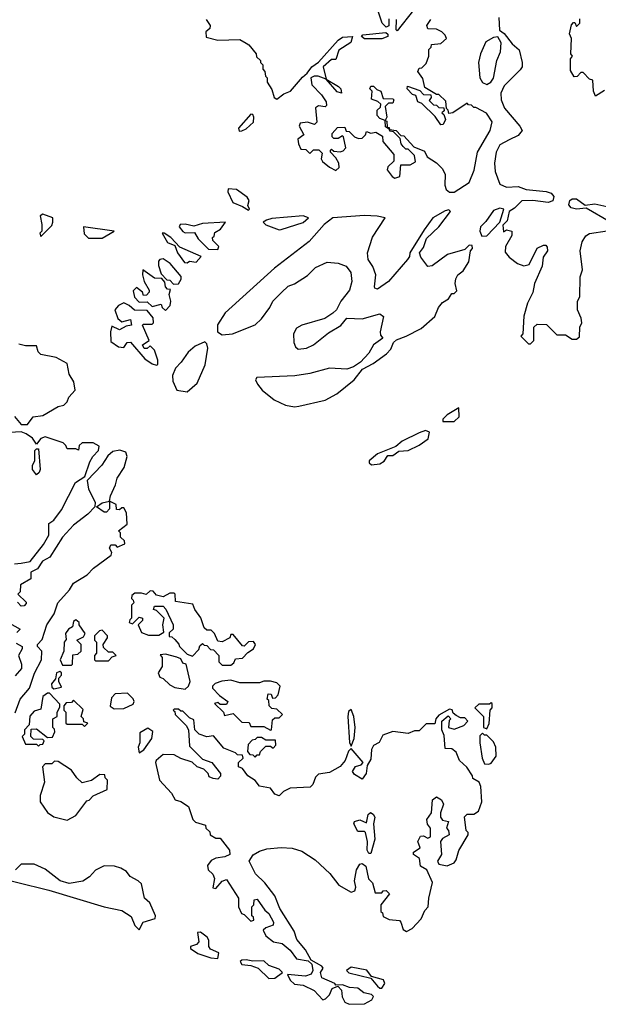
# Model space of a CAD drawing. Extents: x 2807299 to 2951576, y 860688 to 1033801.
# Tile 43 of 72: x 2832989 to 2835635, y 1007300 to 1011801. Entities that reach past the tile are written whole.
import ezdxf

# ---------------------------------------------------------------- set-up
doc = ezdxf.new("R2010")
doc.units = 0

msp = doc.modelspace()

# ---------------------------------------------------------------- linework, layer by layer
at = {"layer": '0CON10XD'}
for points in [[(2834677.5, 1011805), (2834676.4, 1011773.6), (2834665, 1011767.5), (2834646.7, 1011785), (2834625, 1011850)], [(2834790, 1011845), (2834715, 1011750), (2834710, 1011755), (2834711.7, 1011801.7)], [(2833841.7, 1011801.7), (2833860, 1011775), (2833858.3, 1011761.7), (2833840, 1011745), (2833841.7, 1011721.7), (2833895, 1011707.5), (2833995, 1011710), (2834024, 1011694), (2834036.4, 1011686.4), (2834070, 1011645), (2834071.7, 1011631.7), (2834090, 1011615), (2834090, 1011605), (2834100, 1011595), (2834100, 1011575), (2834110, 1011565), (2834113, 1011543), (2834120, 1011535), (2834120, 1011515), (2834141.7, 1011481.7), (2834152.5, 1011445), (2834165, 1011437.5), (2834197.3, 1011462.7), (2834227.5, 1011475), (2834281.4, 1011538.6), (2834303.9, 1011556.1), (2834324.3, 1011585.7), (2834355, 1011607.5), (2834445, 1011707.5), (2834465, 1011721.2), (2834510, 1011725), (2834503, 1011697), (2834447.7, 1011662.3), (2834435, 1011620), (2834415, 1011620), (2834376.7, 1011585), (2834390, 1011530), (2834446.4, 1011496.4), (2834456.7, 1011485), (2834460, 1011465), (2834440.7, 1011470.7), (2834390, 1011530), (2834353.6, 1011543.6), (2834335, 1011543.8), (2834320, 1011535), (2834324.1, 1011504.1), (2834368.3, 1011458.3), (2834390, 1011425), (2834391.7, 1011408.3), (2834385, 1011402.5), (2834355, 1011407.5), (2834341.7, 1011398.3), (2834347.5, 1011332.5), (2834337.5, 1011322.5), (2834305, 1011332.5), (2834271.7, 1011328.3), (2834267.5, 1011315), (2834287.5, 1011275), (2834260, 1011255), (2834263, 1011233), (2834275, 1011210), (2834297.5, 1011207.5), (2834315, 1011190), (2834333, 1011207), (2834357, 1011207), (2834371.7, 1011191.7), (2834367.5, 1011165), (2834373.6, 1011153.6), (2834405, 1011127.5), (2834435, 1011112.5), (2834450, 1011125), (2834447.5, 1011145), (2834435, 1011170), (2834410, 1011195), (2834410, 1011205), (2834415, 1011210), (2834425, 1011200), (2834455, 1011197.5), (2834468.3, 1011201.7), (2834480, 1011215), (2834470, 1011265), (2834465, 1011270), (2834445, 1011257.5), (2834425, 1011257.5), (2834417.5, 1011265), (2834418.3, 1011281.7), (2834441.7, 1011308.3), (2834475, 1011310), (2834481.7, 1011291.7), (2834495, 1011290), (2834520, 1011265), (2834538.3, 1011258.3), (2834555, 1011260), (2834570, 1011275), (2834575, 1011290), (2834595, 1011282.5), (2834617, 1011287), (2834648.3, 1011268.3), (2834650, 1011245), (2834700, 1011185), (2834700, 1011155), (2834671.7, 1011128.3), (2834670, 1011115), (2834692.5, 1011085), (2834705, 1011077.5), (2834727.5, 1011085), (2834731.7, 1011138.3), (2834775, 1011137.5), (2834798.3, 1011151.7), (2834795, 1011180), (2834765, 1011210), (2834755, 1011210), (2834741.7, 1011221.7), (2834733, 1011233), (2834728.3, 1011258.3), (2834698.3, 1011288.3), (2834681.7, 1011291.7), (2834680, 1011300), (2834661.7, 1011311.7), (2834660, 1011340), (2834635, 1011350), (2834623, 1011363), (2834623, 1011387), (2834638.3, 1011401.7), (2834640, 1011415), (2834627, 1011427), (2834598.3, 1011438.3), (2834600, 1011475), (2834590, 1011485), (2834595, 1011497.5), (2834607, 1011497), (2834621.7, 1011481.7), (2834640, 1011475), (2834651.7, 1011441.7), (2834695, 1011440), (2834700, 1011435), (2834695, 1011420), (2834675, 1011420), (2834660, 1011405), (2834667.5, 1011355), (2834660, 1011340), (2834667, 1011337), (2834670, 1011310), (2834678.3, 1011308.3), (2834680, 1011300), (2834710, 1011295), (2834731.7, 1011271.7), (2834745, 1011270), (2834790.7, 1011220.7), (2834840, 1011200), (2834852.5, 1011175), (2834895, 1011146.7), (2834920.5, 1011120.5), (2834934, 1011095), (2834933.5, 1011045), (2834939.5, 1011025), (2834955, 1011012.5)], [(2834955, 1011012.5), (2834975, 1011012.9), (2835045, 1011057.5), (2835067, 1011113), (2835082.5, 1011195), (2835140, 1011295), (2835150, 1011335), (2835123.6, 1011373.6), (2835075, 1011400), (2835065, 1011400), (2835055, 1011410), (2835041.7, 1011411.7), (2835035, 1011420), (2834970, 1011375), (2834951.7, 1011371.7), (2834948.3, 1011388.3), (2834940, 1011395), (2834938.3, 1011428.3), (2834905, 1011460), (2834895, 1011460), (2834841.7, 1011491.7), (2834831.7, 1011531.7), (2834810, 1011565), (2834815, 1011580), (2834828.3, 1011581.7), (2834848.3, 1011601.7), (2834860, 1011635), (2834860, 1011665), (2834870, 1011675), (2834871.7, 1011688.3), (2834915, 1011692.5), (2834940, 1011715), (2834935, 1011730), (2834920, 1011745), (2834895, 1011757.5), (2834855, 1011760), (2834850, 1011775), (2834868.3, 1011801.7)], [(2835180.7, 1011810.7), (2835183, 1011753), (2835205, 1011737.5), (2835240.5, 1011690.5), (2835273, 1011663), (2835286.7, 1011605), (2835286.7, 1011585), (2835278.3, 1011571.7), (2835205, 1011498.8), (2835188.9, 1011465), (2835190, 1011435), (2835206.4, 1011396.4), (2835276, 1011315), (2835286.7, 1011295), (2835268.8, 1011271.2), (2835228, 1011252), (2835185, 1011229.4), (2835167.3, 1011195), (2835160.5, 1011145), (2835162.9, 1011107.1), (2835185, 1011049.5), (2835215, 1011035.4), (2835268, 1011038), (2835305, 1011024.6), (2835396.2, 1011016.2), (2835418.6, 1011008.6), (2835432.2, 1010992.2), (2835426.5, 1010973.5), (2835405, 1010966.1), (2835335.3, 1010975.3), (2835285, 1010972.9), (2835251.1, 1010938.9), (2835227.5, 1010925), (2835218.8, 1010881.2), (2835198.3, 1010861.7), (2835201.7, 1010831.7), (2835215, 1010840), (2835240, 1010835), (2835240, 1010815), (2835210, 1010765), (2835208.3, 1010738.3), (2835227.5, 1010715), (2835266.1, 1010686.1), (2835295, 1010676.2), (2835318.3, 1010681.7), (2835355, 1010757.5), (2835385, 1010770), (2835395, 1010770), (2835401.7, 1010761.7), (2835402.5, 1010745), (2835382.5, 1010715), (2835377.5, 1010675), (2835343.8, 1010595), (2835335.8, 1010554.2), (2835311.2, 1010505), (2835293.9, 1010446.1), (2835290, 1010365), (2835280, 1010355), (2835315, 1010320), (2835325, 1010320)], [(2835663, 1011477), (2835621.7, 1011451.7), (2835612.5, 1011475), (2835610, 1011525), (2835595, 1011530), (2835565, 1011560), (2835555, 1011560), (2835538.3, 1011541.7), (2835525, 1011540), (2835508.3, 1011568.3), (2835508.3, 1011621.7), (2835517.5, 1011635), (2835510, 1011645), (2835512.5, 1011715), (2835503.6, 1011736.4), (2835513, 1011777), (2835521.7, 1011788.3), (2835528.3, 1011788.3), (2835535, 1011770), (2835550, 1011785), (2835550, 1011805)], [(2834565, 1011713.8), (2834552.5, 1011725), (2834558.3, 1011731.7), (2834663, 1011743), (2834672.5, 1011735), (2834672.5, 1011725), (2834645, 1011714), (2834565, 1011713.8)], [(2835125, 1011504.3), (2835144, 1011515), (2835155.5, 1011534.5), (2835171.2, 1011615), (2835187.5, 1011655), (2835191.2, 1011695), (2835175, 1011722.5), (2835155, 1011720), (2835120.7, 1011699.3), (2835096, 1011645), (2835087.5, 1011605), (2835092.5, 1011535), (2835105, 1011514.2), (2835125, 1011504.3)], [(2834915, 1011320), (2834888.3, 1011358.3), (2834828.3, 1011418.3), (2834810, 1011425), (2834800, 1011455), (2834785, 1011460), (2834760, 1011485), (2834762.5, 1011497.5), (2834818.3, 1011478.3), (2834835, 1011460), (2834868.3, 1011458.3), (2834870, 1011445), (2834861.7, 1011431.7), (2834881.7, 1011411.7), (2834895, 1011410), (2834905, 1011400), (2834928.3, 1011398.3), (2834930, 1011385), (2834920, 1011375), (2834928.3, 1011368.3), (2834936.7, 1011345), (2834925, 1011322.5), (2834915, 1011320)], [(2833991.7, 1011291.7), (2834005, 1011292.5), (2834025, 1011302.5), (2834057.3, 1011332.7), (2834060, 1011355), (2834055, 1011367.5), (2834045, 1011370), (2833990, 1011305), (2833991.7, 1011291.7)], [(2834035, 1010930), (2834040, 1010935), (2834032.5, 1010952.5), (2834037.5, 1010975), (2834029.3, 1010989.3), (2833980, 1011025), (2833941.7, 1011028.3), (2833940, 1011015), (2833963.3, 1010965), (2834008, 1010948), (2834035, 1010930)], [(2835685, 1010878.1), (2835580, 1010940), (2835535, 1010935.8), (2835511.3, 1010941.3), (2835500.4, 1010955), (2835504.7, 1010975.3), (2835515, 1010982), (2835535, 1010981.8), (2835575, 1010953.3), (2835618.7, 1010958.7), (2835701.2, 1010941.2)], [(2835101.7, 1010811.7), (2835125, 1010813.3), (2835184.1, 1010875.9), (2835202.5, 1010935), (2835185, 1010938.9), (2835155, 1010928.5), (2835120.7, 1010879.3), (2835095.7, 1010855), (2835093.8, 1010833.8), (2835101.7, 1010811.7)], [(2833085, 1010810), (2833135, 1010860), (2833140, 1010875), (2833140, 1010895), (2833095, 1010912.5), (2833082.5, 1010905), (2833090, 1010865), (2833090, 1010835), (2833080, 1010825), (2833085, 1010810)], [(2834245, 1010031.4), (2834265, 1010034.2), (2834385, 1010062), (2834439.1, 1010090.9), (2834518.8, 1010155), (2834555.9, 1010204.1), (2834605, 1010228.8), (2834666.5, 1010273.5), (2834685.7, 1010294.3), (2834697.5, 1010325), (2834711.7, 1010338.3), (2834755.9, 1010354.1), (2834825, 1010390), (2834886.7, 1010445), (2834903.8, 1010485), (2834922.3, 1010507.7), (2834950, 1010525), (2834965, 1010550), (2834975, 1010550), (2834988.3, 1010561.7), (2834980, 1010595), (2834983.6, 1010616.4), (2834992.5, 1010635), (2835016.4, 1010653.6), (2835042.5, 1010695), (2835050, 1010745), (2835060, 1010755), (2835058.3, 1010768.3), (2835045, 1010770), (2835025, 1010750), (2834945, 1010727.5), (2834875, 1010676.7), (2834855, 1010673.3), (2834823.3, 1010715), (2834817.5, 1010735), (2834835, 1010760), (2834849.3, 1010800.7), (2834905, 1010853.8), (2834959.2, 1010925), (2834951.7, 1010931.7), (2834935, 1010927.9), (2834878, 1010895), (2834838.8, 1010841.2), (2834773.3, 1010735), (2834771.7, 1010718.3), (2834762.5, 1010705), (2834675, 1010604), (2834625, 1010570), (2834613.6, 1010573.6), (2834610.7, 1010580.7), (2834617.5, 1010635), (2834603.3, 1010673.3), (2834582.5, 1010705), (2834580, 1010735), (2834602.6, 1010807.4), (2834660, 1010895), (2834623.6, 1010903.6), (2834565, 1010906.5), (2834420, 1010895), (2834381.1, 1010865), (2834312.4, 1010787.6), (2834154.7, 1010665.3), (2833928.8, 1010461.2), (2833893.1, 1010406.9), (2833892.9, 1010375), (2833915, 1010360.5), (2833962.5, 1010365), (2834065, 1010406), (2834095, 1010433.8), (2834133.3, 1010485), (2834145.9, 1010514.1), (2834185.6, 1010554.4), (2834216.8, 1010583.2), (2834245.6, 1010594.4), (2834305, 1010632), (2834341.8, 1010668.2), (2834395, 1010692.5), (2834445, 1010687.5), (2834482.5, 1010675), (2834503.3, 1010645), (2834507.5, 1010605), (2834497.5, 1010565), (2834456.7, 1010515), (2834437.5, 1010475), (2834420.8, 1010459.2), (2834384.3, 1010435.7), (2834279.2, 1010405), (2834255, 1010391.2), (2834241.6, 1010365), (2834241.8, 1010325), (2834249.5, 1010305), (2834262, 1010295), (2834300.9, 1010299.1), (2834332.5, 1010315), (2834400.9, 1010369.1), (2834457.3, 1010402.7), (2834485, 1010437.5), (2834555, 1010433.8), (2834636.4, 1010456.4), (2834652.5, 1010445), (2834636.7, 1010375), (2834638.3, 1010358.3), (2834650, 1010345), (2834607.5, 1010315), (2834585, 1010277.5), (2834547.5, 1010235), (2834515.9, 1010214.1), (2834485, 1010203.3), (2834405, 1010208.8), (2834315, 1010184), (2834247, 1010173), (2834072.5, 1010165), (2834066.7, 1010155), (2834076.7, 1010135), (2834098.3, 1010108.3), (2834152.7, 1010062.7), (2834205, 1010038.6), (2834245, 1010031.4)], [(2834175, 1010840), (2834185, 1010842.5), (2834285, 1010874.3), (2834310, 1010895), (2834285, 1010904.2), (2834142.3, 1010892.3), (2834116.7, 1010885), (2834102.5, 1010875), (2834113.9, 1010863.9), (2834175, 1010840)], [(2833365, 1010802.5), (2833420, 1010835), (2833280, 1010855), (2833283, 1010823), (2833303, 1010803), (2833365, 1010802.5)], [(2833895, 1010750), (2833900, 1010765), (2833871.7, 1010791.7), (2833870, 1010805), (2833878.3, 1010811.7), (2833881.7, 1010828.3), (2833906.4, 1010843.6), (2833930, 1010875), (2833825, 1010870), (2833785, 1010857.5), (2833745, 1010867.1), (2833722.5, 1010865), (2833717.5, 1010855), (2833735, 1010832.5), (2833745, 1010827.5), (2833788.3, 1010828.3), (2833805, 1010800), (2833851.7, 1010751.7), (2833895, 1010750)], [(2833755, 1010690), (2833765, 1010697.5), (2833795, 1010692.5), (2833818.3, 1010718.3), (2833721.7, 1010761.7), (2833680, 1010805), (2833650, 1010825), (2833640, 1010825), (2833665, 1010782.5), (2833698.3, 1010768.3), (2833710, 1010735), (2833741.7, 1010691.7), (2833755, 1010690)], [(2835325, 1010320), (2835340, 1010335), (2835340, 1010395), (2835355, 1010410), (2835398.3, 1010408.3), (2835445, 1010360), (2835485, 1010360), (2835515, 1010340), (2835535, 1010340), (2835548.3, 1010351.7), (2835550, 1010395), (2835560, 1010415), (2835557, 1010437), (2835540, 1010475), (2835540, 1010515), (2835550, 1010535), (2835552.5, 1010625), (2835563, 1010657), (2835552, 1010745), (2835561.2, 1010785), (2835577.3, 1010812.7), (2835595, 1010824), (2835675, 1010836.7)], [(2833691.7, 1010591.7), (2833715, 1010593.3), (2833727.5, 1010615), (2833727.5, 1010627.5), (2833676.1, 1010686.1), (2833645, 1010707.5), (2833630, 1010705), (2833623, 1010697), (2833623, 1010677), (2833635, 1010640), (2833661.7, 1010611.7), (2833675, 1010610), (2833691.7, 1010591.7)], [(2833655, 1010472.5), (2833677.5, 1010495), (2833680, 1010515), (2833672.5, 1010545), (2833678.3, 1010568.3), (2833665, 1010570), (2833655, 1010580), (2833651.7, 1010601.7), (2833638.3, 1010618.3), (2833605, 1010620), (2833551.7, 1010658.3), (2833550, 1010635), (2833557.5, 1010605), (2833580, 1010565), (2833580, 1010555), (2833568.3, 1010541.7), (2833555, 1010540), (2833550, 1010555), (2833523, 1010577), (2833508.3, 1010561.7), (2833513, 1010533), (2833535, 1010510), (2833571.7, 1010511.7), (2833595, 1010490), (2833635, 1010500), (2833640, 1010485), (2833655, 1010472.5)], [(2833615, 1010222.5), (2833620, 1010225), (2833620, 1010245), (2833605, 1010290), (2833585, 1010310), (2833571.7, 1010298.3), (2833558.3, 1010298.3), (2833550, 1010315), (2833580, 1010335), (2833550, 1010405), (2833555, 1010410), (2833595, 1010410), (2833600, 1010415), (2833598.3, 1010438.3), (2833571.7, 1010471.7), (2833513, 1010473), (2833490, 1010495), (2833465, 1010507.5), (2833440, 1010495), (2833423.3, 1010475), (2833437.5, 1010435), (2833455, 1010420), (2833495, 1010430), (2833500, 1010405), (2833475, 1010400), (2833445, 1010383.3), (2833410, 1010400), (2833403.3, 1010375), (2833405, 1010330), (2833440, 1010305), (2833465, 1010302.5), (2833480, 1010325), (2833495, 1010327.5), (2833560.7, 1010250.7), (2833595, 1010227.5), (2833615, 1010222.5)], [(2832965, 1009987.5), (2832995, 1009950), (2833025, 1009950), (2833050, 1009985), (2833095, 1009992.5), (2833165, 1010032.5), (2833190.7, 1010039.3), (2833206.1, 1010053.9), (2833213.9, 1010076.1), (2833243, 1010107), (2833236.7, 1010145), (2833215, 1010180), (2833205, 1010230), (2833155, 1010256.7), (2833085, 1010270), (2833073, 1010283), (2833065, 1010310), (2833015, 1010310), (2832985, 1010317.5)], [(2833755, 1010100), (2833800.7, 1010139.3), (2833836.5, 1010223.5), (2833849.5, 1010299.5), (2833845, 1010320), (2833835, 1010328), (2833790.9, 1010309.1), (2833758.6, 1010281.4), (2833727.5, 1010235), (2833701.2, 1010208.8), (2833688, 1010175), (2833688.8, 1010148.8), (2833707, 1010107), (2833755, 1010100)], [(2834923.6, 1009963.6), (2834975, 1009964), (2834998, 1009985), (2834997, 1010027), (2834943.3, 1009995), (2834923.3, 1009975), (2834923.6, 1009963.6)], [(2832965, 1009313.3), (2832996, 1009316), (2833036.4, 1009323.6), (2833097.3, 1009402.7), (2833121.2, 1009445), (2833122.5, 1009497.5), (2833145, 1009513.8), (2833179.7, 1009560.3), (2833243.8, 1009685), (2833286.7, 1009713.3), (2833309.3, 1009780.7), (2833322.5, 1009805), (2833348.3, 1009831.7), (2833351.7, 1009851.7), (2833325, 1009866.7), (2833275, 1009867.5), (2833260, 1009855), (2833257, 1009833), (2833245, 1009840), (2833205, 1009840), (2833200, 1009855), (2833187, 1009867), (2833105, 1009894), (2833085, 1009886.7), (2833065, 1009860), (2833047.7, 1009887.7), (2833017.7, 1009907.7), (2832995, 1009917.5), (2832943.6, 1009913.6)], [(2834597, 1009767), (2834635, 1009771.2), (2834655, 1009783.3), (2834671.7, 1009808.3), (2834695, 1009809.2), (2834722, 1009828), (2834765, 1009832), (2834815, 1009856), (2834857.5, 1009885), (2834862.5, 1009915), (2834845, 1009923.3), (2834815, 1009912), (2834737.5, 1009875), (2834709.2, 1009850.8), (2834625, 1009816), (2834587.5, 1009785), (2834587.5, 1009775), (2834597, 1009767)], [(2832967.3, 1008632.7), (2832991.2, 1008695), (2833033.8, 1008745), (2833056.1, 1008813.9), (2833088, 1008875), (2833090, 1008915), (2833070, 1008935), (2833070, 1008945), (2833091.7, 1008968.3), (2833113.3, 1009035), (2833146.7, 1009085), (2833162.5, 1009135), (2833216.7, 1009195), (2833234, 1009226), (2833297.3, 1009262.7), (2833325.9, 1009294.1), (2833406.4, 1009353.6), (2833410, 1009365), (2833400, 1009385), (2833405, 1009400), (2833425, 1009400), (2833435, 1009390), (2833470, 1009405), (2833468.3, 1009418.3), (2833450, 1009435), (2833450, 1009455), (2833440, 1009465), (2833480, 1009495), (2833477, 1009547), (2833465, 1009570), (2833455, 1009570), (2833445, 1009560), (2833431.7, 1009561.7), (2833430, 1009585), (2833400, 1009600), (2833400, 1009565), (2833385, 1009550), (2833375, 1009550), (2833340, 1009575), (2833365, 1009592.5), (2833400, 1009600), (2833403.3, 1009625), (2833427.5, 1009675), (2833433.8, 1009705), (2833466, 1009754), (2833480, 1009805), (2833474, 1009824), (2833446.7, 1009833.3), (2833415, 1009826.7), (2833392.3, 1009807.7), (2833363.8, 1009765), (2833296.7, 1009695), (2833303.8, 1009655), (2833333.3, 1009595), (2833332.5, 1009575), (2833299.5, 1009540.5), (2833235, 1009490), (2833184.1, 1009435.9), (2833126, 1009344), (2833093.6, 1009326.4), (2833069.3, 1009290.7), (2833040, 1009275), (2833040, 1009245), (2832991.7, 1009218.3), (2832990, 1009185), (2832980, 1009175), (2833018.3, 1009138.3), (2833018.3, 1009131.7), (2833008.3, 1009121.7), (2832995, 1009120), (2832978.3, 1009138.3)], [(2833065, 1009720), (2833047.5, 1009745), (2833047.5, 1009765), (2833057.5, 1009785), (2833058.3, 1009831.7), (2833065, 1009840), (2833075, 1009840), (2833082.5, 1009745), (2833078.3, 1009731.7), (2833065, 1009720)], [(2833955, 1008850), (2833968.3, 1008861.7), (2833975, 1008880), (2834008.3, 1008881.7), (2834031.7, 1008908.3), (2834057.5, 1008925), (2834067.5, 1008945), (2834058.3, 1008958.3), (2834035, 1008957.5), (2834015, 1008937.5), (2834008.3, 1008938.3), (2833965, 1008990), (2833955, 1008990), (2833950, 1008975), (2833915, 1008957.5), (2833895, 1008960), (2833880, 1008995), (2833865, 1009010), (2833845, 1009010), (2833831.7, 1009021.7), (2833817, 1009067), (2833790, 1009105), (2833780, 1009130), (2833701.7, 1009141.7), (2833700, 1009175), (2833695, 1009180), (2833675, 1009180), (2833645, 1009162.5), (2833615, 1009170), (2833598.3, 1009188.3), (2833585, 1009190), (2833567, 1009173), (2833545, 1009180), (2833515, 1009180), (2833501.7, 1009168.3), (2833500, 1009155), (2833508.3, 1009148.3), (2833510, 1009135), (2833500, 1009125), (2833500, 1009065), (2833491.7, 1009058.3), (2833490, 1009045), (2833505, 1009040), (2833535, 1009070), (2833550, 1009065), (2833550, 1009055), (2833530, 1009035), (2833545, 1009000), (2833578.3, 1008988.3), (2833625, 1008987.5), (2833648.3, 1009001.7), (2833642.5, 1009035), (2833650, 1009065), (2833615, 1009100), (2833600, 1009105), (2833605, 1009120), (2833645, 1009120), (2833657, 1009107), (2833690, 1009035), (2833690, 1009015), (2833671.7, 1008998.3), (2833671.7, 1008981.7), (2833685, 1008980), (2833698.3, 1008968.3), (2833717, 1008947), (2833720, 1008935), (2833755, 1008900), (2833778.3, 1008891.7), (2833808.3, 1008921.7), (2833811.7, 1008938.3), (2833825, 1008950), (2833831.7, 1008941.7), (2833845, 1008940), (2833861.7, 1008921.7), (2833875, 1008920), (2833900, 1008895), (2833900, 1008865), (2833915, 1008850), (2833955, 1008850)], [(2833225, 1008850), (2833230, 1008855), (2833231.7, 1008898.3), (2833255, 1008900), (2833270, 1008915), (2833270, 1008945), (2833250, 1008965), (2833280, 1008980), (2833287.5, 1008995), (2833260, 1009035), (2833260, 1009045), (2833245, 1009057.5), (2833235, 1009050), (2833230, 1009025), (2833212.5, 1009015), (2833197.5, 1008995), (2833201.7, 1008968.3), (2833192.5, 1008955), (2833190, 1008915), (2833173.3, 1008875), (2833185, 1008850), (2833225, 1008850)], [(2832941.7, 1009041.7), (2832990, 1009015), (2832975, 1009000)], [(2833395, 1008870), (2833411.7, 1008888.3), (2833430, 1008895), (2833415, 1008910), (2833395, 1008910), (2833371.7, 1008931.7), (2833370, 1008945), (2833390, 1008975), (2833390, 1008985), (2833365, 1009010), (2833353, 1009007), (2833330, 1008985), (2833330, 1008965), (2833340, 1008955), (2833340, 1008905), (2833330, 1008895), (2833330, 1008875), (2833335, 1008870), (2833395, 1008870)], [(2832971.7, 1008951.7), (2833000, 1008935), (2833000, 1008925), (2832982.5, 1008895), (2832997.5, 1008855), (2832997.5, 1008835), (2832968.3, 1008801.7)], [(2833745, 1008740), (2833760, 1008755), (2833767.5, 1008775), (2833750, 1008855), (2833735, 1008860), (2833725, 1008880), (2833707, 1008887), (2833655, 1008900), (2833631.7, 1008898.3), (2833640, 1008885), (2833640, 1008845), (2833622.5, 1008815), (2833630, 1008795), (2833645, 1008790), (2833675, 1008760), (2833698.3, 1008748.3), (2833745, 1008740)], [(2833145, 1008742.5), (2833180, 1008750), (2833167.5, 1008775), (2833168.3, 1008791.7), (2833180, 1008805), (2833180, 1008815), (2833171.7, 1008821.7), (2833157.5, 1008815), (2833151.7, 1008788.3), (2833133.8, 1008765), (2833135, 1008750), (2833145, 1008742.5)], [(2834135, 1008552.5), (2834140, 1008555), (2834145, 1008600), (2834155, 1008610), (2834175, 1008610), (2834190, 1008625), (2834165, 1008650), (2834141.7, 1008651.7), (2834130, 1008665), (2834128.3, 1008688.3), (2834120, 1008695), (2834125, 1008720), (2834138.3, 1008718.3), (2834145, 1008700), (2834158.3, 1008701.7), (2834170, 1008715), (2834180, 1008755), (2834165, 1008770), (2834135, 1008777.5), (2834105, 1008777.5), (2834085, 1008770), (2833995, 1008770), (2833955, 1008782.5), (2833913, 1008777), (2833883, 1008767), (2833870, 1008755), (2833870, 1008745), (2833901.7, 1008711.7), (2833940, 1008685), (2833935, 1008670), (2833905, 1008670), (2833895, 1008680), (2833880, 1008675), (2833920, 1008635), (2833925, 1008620), (2833965, 1008630), (2834005, 1008590), (2834038.3, 1008588.3), (2834045, 1008570), (2834105, 1008570), (2834135, 1008552.5)], [(2833075, 1008480), (2833081.7, 1008488.3), (2833095, 1008490), (2833100, 1008505), (2833095, 1008510), (2833051.7, 1008511.7), (2833040, 1008525), (2833041.7, 1008558.3), (2833065, 1008560), (2833115, 1008520), (2833138.3, 1008521.7), (2833150, 1008545), (2833148.3, 1008558.3), (2833140, 1008565), (2833140, 1008605), (2833160, 1008615), (2833160, 1008635), (2833171.7, 1008658.3), (2833171.7, 1008671.7), (2833125, 1008722.5), (2833115, 1008722.5), (2833095, 1008707.5), (2833085, 1008650), (2833055, 1008640), (2833035, 1008617.5), (2833031.7, 1008578.3), (2833010, 1008555), (2833010, 1008535), (2833000, 1008525), (2833015, 1008490), (2833065, 1008490), (2833075, 1008480)], [(2833285, 1008570), (2833300, 1008585), (2833281.7, 1008591.7), (2833280, 1008605), (2833270, 1008615), (2833278.3, 1008648.3), (2833235, 1008690), (2833225, 1008680), (2833201.7, 1008678.3), (2833190, 1008665), (2833190, 1008645), (2833200, 1008635), (2833200, 1008585), (2833205, 1008580), (2833275, 1008580), (2833285, 1008570)], [(2833420.7, 1008650.7), (2833465, 1008652.5), (2833508.3, 1008671.7), (2833512.5, 1008685), (2833507, 1008697), (2833481.7, 1008721.7), (2833425, 1008720), (2833408.3, 1008701.7), (2833403, 1008663), (2833420.7, 1008650.7)], [(2834495, 1007300), (2834565, 1007302.5), (2834599.3, 1007320.7), (2834607.5, 1007335), (2834597.5, 1007345), (2834563.2, 1007353.2), (2834535, 1007374.3), (2834497.5, 1007377.5), (2834465, 1007389.2), (2834435, 1007387.5), (2834430, 1007395), (2834370.4, 1007420.4), (2834364, 1007445), (2834376.2, 1007465), (2834370, 1007475), (2834321.2, 1007501.2), (2834295, 1007548.8), (2834255.7, 1007595.7), (2834243.8, 1007635), (2834178.1, 1007738.1), (2834155, 1007796), (2834110, 1007855), (2834067, 1007897), (2834037.5, 1007955), (2834056.7, 1007983.3), (2834085, 1008000), (2834119.5, 1008010.5), (2834185, 1008016.9), (2834235, 1008013.2), (2834279.4, 1007999.4), (2834340.2, 1007960.2), (2834407.7, 1007897.7), (2834447.5, 1007845), (2834505, 1007812.5), (2834521.7, 1007818.3), (2834526.2, 1007835), (2834520, 1007865), (2834529.2, 1007915), (2834545, 1007940), (2834555, 1007943.3), (2834571.2, 1007931.2), (2834583.6, 1007873.6), (2834602.5, 1007855), (2834615, 1007810), (2834645, 1007810), (2834651.7, 1007818.3), (2834665, 1007820), (2834680, 1007805), (2834640, 1007755), (2834640, 1007725), (2834648.3, 1007718.3), (2834651.7, 1007701.7), (2834678.3, 1007688.3), (2834725, 1007682.5), (2834732.5, 1007675), (2834741.7, 1007641.7), (2834757, 1007633), (2834783, 1007647), (2834825, 1007690), (2834841.7, 1007728.3), (2834857.5, 1007745), (2834860, 1007785), (2834876.4, 1007856.4), (2834850, 1007915), (2834821.7, 1007931.7), (2834817, 1007967), (2834790, 1007985), (2834790, 1007995), (2834820, 1008015), (2834810, 1008045), (2834821.7, 1008068.3), (2834835, 1008070), (2834855, 1008060), (2834867.5, 1008065), (2834867.5, 1008105), (2834853, 1008123), (2834850, 1008145), (2834872.5, 1008175), (2834876.7, 1008235), (2834895, 1008248.8), (2834917.5, 1008235), (2834927.5, 1008215), (2834912.5, 1008175), (2834912.5, 1008155), (2834921.7, 1008141.7), (2834950, 1008135), (2834940, 1008105), (2834950, 1008095), (2834952.5, 1008075), (2834921.7, 1008058.3), (2834912.5, 1008045), (2834917.5, 1007985), (2834900, 1007955), (2834905, 1007940), (2834943, 1007933), (2834975, 1007947.5), (2834985, 1007960), (2834996.4, 1008003.6), (2835040, 1008075), (2835040, 1008085), (2835030, 1008095), (2835023, 1008157), (2835035, 1008170), (2835065, 1008170), (2835087, 1008183), (2835102.5, 1008225), (2835097.5, 1008295), (2835090, 1008315), (2835061.7, 1008331.7), (2835060, 1008345), (2835033.6, 1008383.6), (2835000, 1008415), (2834985, 1008452.5), (2834965, 1008467.5), (2834935, 1008470), (2834929.3, 1008529.3), (2834920, 1008555), (2834920, 1008595), (2834948.3, 1008618.3), (2834960, 1008605), (2834952.5, 1008597.5), (2834950, 1008565), (2834975, 1008557.5), (2835020, 1008575), (2835037.5, 1008595), (2835025, 1008610), (2835005, 1008610), (2834985, 1008620), (2834971.7, 1008631.7), (2834966.4, 1008646.4), (2834955, 1008650), (2834905, 1008622.5), (2834892.5, 1008605), (2834887.5, 1008582.5), (2834848.3, 1008581.7), (2834815, 1008550), (2834795, 1008550), (2834765, 1008537.5), (2834695, 1008547.5), (2834650, 1008530), (2834633, 1008497), (2834607, 1008483), (2834597.5, 1008465), (2834595, 1008420), (2834578.3, 1008391.7), (2834572.5, 1008355), (2834555, 1008330), (2834520.6, 1008350.6), (2834511.2, 1008365), (2834525, 1008386.7), (2834550, 1008395), (2834560, 1008405), (2834505, 1008470), (2834493, 1008457), (2834477.5, 1008415), (2834455, 1008387.5), (2834405, 1008360), (2834355, 1008352.5), (2834341.7, 1008338.3), (2834330, 1008305), (2834317, 1008293), (2834225, 1008287.5), (2834195, 1008272.5), (2834175, 1008252.5), (2834155, 1008260), (2834135, 1008287.5), (2834085, 1008297.5), (2834065, 1008322.5), (2834032.5, 1008345), (2834008.3, 1008378.3), (2833990, 1008385), (2833990, 1008405), (2834010, 1008425), (2834008.3, 1008438.3), (2833985, 1008440), (2833975, 1008450), (2833921.7, 1008471.7), (2833875, 1008526.7), (2833845, 1008522.5), (2833810, 1008535), (2833790, 1008555), (2833785, 1008600), (2833765, 1008610), (2833735, 1008640), (2833725, 1008640), (2833715, 1008650), (2833695, 1008650), (2833690, 1008645), (2833698.3, 1008638.3), (2833700, 1008625), (2833750, 1008575), (2833760, 1008555), (2833765, 1008480), (2833825, 1008420), (2833867.5, 1008405), (2833907.5, 1008355), (2833907, 1008343), (2833895, 1008330), (2833873, 1008333), (2833855, 1008340), (2833850, 1008355), (2833830, 1008375), (2833800, 1008385), (2833777, 1008407), (2833725, 1008423.3), (2833695, 1008440), (2833645, 1008442.5), (2833612.5, 1008415), (2833610, 1008405), (2833627.5, 1008325), (2833683.3, 1008265), (2833700, 1008235), (2833725, 1008227.5), (2833760, 1008205), (2833780, 1008145), (2833793, 1008133), (2833838.3, 1008118.3), (2833840, 1008105), (2833858.3, 1008088.3), (2833860, 1008075), (2833885, 1008060), (2833905, 1008060), (2833947.5, 1008005), (2833950, 1007985), (2833926.4, 1007973.6), (2833885, 1007967.5), (2833865, 1007957.5), (2833847.5, 1007935), (2833850, 1007915), (2833872.5, 1007895), (2833880, 1007875), (2833872.5, 1007832.5), (2833885, 1007830), (2833915, 1007862.5), (2833935, 1007870), (2833990, 1007785), (2833990, 1007745), (2834002.5, 1007715), (2834015, 1007710), (2834045, 1007680), (2834060, 1007685), (2834058.3, 1007698.3), (2834050, 1007705), (2834050, 1007745), (2834060, 1007755), (2834061.7, 1007778.3), (2834075, 1007780), (2834110, 1007730), (2834127.5, 1007715), (2834150, 1007675), (2834148.3, 1007661.7), (2834115, 1007650), (2834101.7, 1007638.3), (2834113.6, 1007613.6), (2834150, 1007585), (2834188.3, 1007578.3), (2834225, 1007547.5), (2834255, 1007508.6), (2834308.3, 1007498.3), (2834324.2, 1007484.2), (2834329.2, 1007455), (2834321.7, 1007438.3), (2834295, 1007428.6), (2834213, 1007437), (2834225, 1007410), (2834245, 1007392.5), (2834285, 1007387.5), (2834335, 1007362.5), (2834375, 1007320), (2834387.5, 1007325), (2834405, 1007343.3), (2834417.1, 1007372.9), (2834443.6, 1007383.6), (2834460, 1007365), (2834463.8, 1007333.8), (2834475, 1007310), (2834495, 1007300)], [(2834505, 1008480), (2834518.8, 1008515), (2834523.3, 1008565), (2834517.5, 1008615), (2834505, 1008647.5), (2834492, 1008638), (2834488.8, 1008615), (2834497, 1008497), (2834505, 1008480)], [(2835125, 1008560), (2835136.4, 1008583.6), (2835140, 1008645), (2835150, 1008655), (2835150, 1008675), (2835145, 1008677.5), (2835137.5, 1008672.5), (2835088.3, 1008671.7), (2835070, 1008655), (2835110, 1008615), (2835110, 1008565), (2835125, 1008560)], [(2833535, 1008450), (2833556.4, 1008463.6), (2833592.5, 1008515), (2833597, 1008547), (2833575, 1008562.5), (2833538.3, 1008541.7), (2833537.5, 1008495), (2833530, 1008475), (2833535, 1008450)], [(2834065, 1008430), (2834075, 1008440), (2834085, 1008440), (2834090, 1008455), (2834115, 1008480), (2834135, 1008480), (2834148.3, 1008471.7), (2834160, 1008485), (2834158.3, 1008508.3), (2834115, 1008507.5), (2834095, 1008520), (2834075, 1008520), (2834065, 1008510), (2834051.7, 1008508.3), (2834033, 1008487), (2834030, 1008455), (2834041.7, 1008441.7), (2834055, 1008440), (2834065, 1008430)], [(2835135, 1008397.5), (2835145, 1008402.5), (2835167.5, 1008435), (2835166.7, 1008475), (2835155, 1008500), (2835125, 1008530), (2835115, 1008530), (2835105, 1008540), (2835093.3, 1008526.7), (2835092.5, 1008495), (2835103.3, 1008425), (2835115, 1008400), (2835135, 1008397.5)], [(2833205, 1008142.5), (2833245, 1008162.5), (2833295, 1008230), (2833306.4, 1008233.6), (2833325, 1008252.5), (2833388.3, 1008281.7), (2833390, 1008325), (2833380, 1008335), (2833378.3, 1008348.3), (2833355, 1008350), (2833317, 1008323), (2833275, 1008312.5), (2833250, 1008335), (2833225, 1008370), (2833165, 1008410), (2833148.3, 1008411.7), (2833135, 1008400), (2833105, 1008400), (2833092.5, 1008385), (2833102.5, 1008315), (2833082.5, 1008255), (2833082.5, 1008225), (2833115, 1008176.7), (2833145, 1008156.7), (2833205, 1008142.5)], [(2834595, 1007990), (2834585, 1007990), (2834577.5, 1008005), (2834580, 1008045), (2834570, 1008085), (2834565, 1008090), (2834535, 1008090), (2834517.5, 1008125), (2834520, 1008135), (2834545, 1008143.8), (2834575, 1008130), (2834583, 1008167), (2834592.5, 1008177.5), (2834605, 1008170), (2834612.5, 1008155), (2834607.5, 1008125), (2834612.5, 1008055), (2834595, 1007990)], [(2833535, 1007640), (2833553.3, 1007675), (2833607.5, 1007692.5), (2833610, 1007705), (2833584.1, 1007764.1), (2833560, 1007785), (2833545, 1007850), (2833530, 1007865), (2833493.6, 1007883.6), (2833476.4, 1007906.4), (2833451.7, 1007921.7), (2833421.7, 1007931.7), (2833375, 1007932.5), (2833335, 1007912.5), (2833307.7, 1007882.3), (2833277.7, 1007862.3), (2833215, 1007852.5), (2833173.3, 1007865), (2833105, 1007917.5), (2833055, 1007940), (2832995, 1007941.2), (2832970, 1007915)], [(2832824, 1007895), (2833121.6, 1007821.6), (2833375, 1007746), (2833455, 1007728.2), (2833498.3, 1007701.7), (2833515, 1007660), (2833535, 1007640)], [(2833895, 1007510), (2833900, 1007535), (2833862, 1007552), (2833853.3, 1007565), (2833853, 1007593), (2833846.4, 1007606.4), (2833815, 1007630), (2833801.7, 1007628.3), (2833807.5, 1007585), (2833797, 1007573), (2833770, 1007565), (2833770, 1007555), (2833803, 1007533), (2833863, 1007513), (2833895, 1007510)], [(2834128.3, 1007418.3), (2834155, 1007420), (2834190, 1007445), (2834175, 1007460), (2834127.6, 1007477.6), (2834105, 1007498), (2834055, 1007496.7), (2834025, 1007503.3), (2834005, 1007502.5), (2833997.5, 1007495), (2834005, 1007482.5), (2834045, 1007477.5), (2834080, 1007465), (2834128.3, 1007418.3)], [(2834645, 1007373.8), (2834658.8, 1007395), (2834652, 1007412), (2834597.5, 1007427.5), (2834576.1, 1007456.1), (2834505, 1007470), (2834483.3, 1007455), (2834493.6, 1007443.6), (2834595, 1007420), (2834625, 1007382.5), (2834635, 1007373.8), (2834645, 1007373.8)]]:
    msp.add_lwpolyline(points, dxfattribs=at)

doc.saveas('drawing.dxf')
